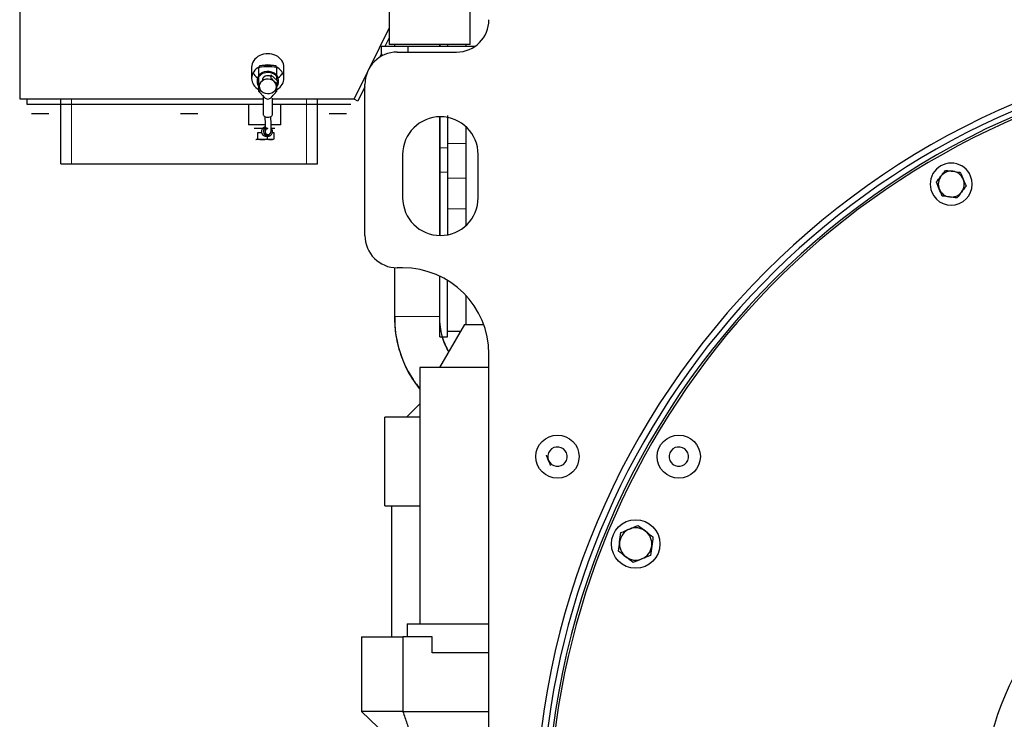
# Model space of a CAD drawing. Header units: inches. Extents: x 0 to 29700, y -16 to 21000.
# Tile 167 of 256: x 13709 to 14622, y 8683 to 9332. Entities that reach past the tile are written whole.
import ezdxf

# ---------------------------------------------------------------- set-up
doc = ezdxf.new("R2010")
doc.units = ezdxf.units.IN
doc.layers.add('1', color=7, linetype='Continuous', true_color=0xffffff)
doc.layers.add('254', color=7, linetype='Continuous', true_color=0xffffff)

msp = doc.modelspace()

# ---------------------------------------------------------------- linework, layer by layer
at = {"layer": '1', "color": 2, "linetype": 'Continuous', "lineweight": 25}
for p, q in [((14098.616, 9306.752), (14098.616, 9308.755)), ((14098.618, 9308.75), (14098.618, 9306.75)), ((14105.618, 9308.75), (14105.618, 9306.75)), ((14122.618, 9308.756), (14122.618, 9306.752)), ((14098.616, 9131.759), (14098.616, 9241.749)), ((14098.618, 9241.746), (14098.618, 9213.112)), ((14105.618, 9243.056), (14105.618, 9213.112)), ((14122.618, 9232.696), (14122.618, 9140.815)), ((14098.618, 9213.112), (14098.618, 9190.388)), ((14105.618, 9213.112), (14105.618, 9190.388)), ((14098.618, 9190.388), (14098.618, 9131.754)), ((14105.618, 9190.388), (14105.618, 9132.359)), ((14098.616, 9056.569), (14098.616, 9093.931)), ((14098.618, 9037.92), (14098.618, 9093.927)), ((14105.618, 9037.92), (14105.618, 9090.142)), ((14122.618, 9076.32), (14122.618, 9049.255)), ((14121.512, 9049.247), (14098.418, 9009.247)), ((14121.512, 9049.247), (14139.247, 9049.247)), ((14098.618, 9037.92), (14105.618, 9037.92)), ((14117.668, 9042.59), (14105.618, 9042.59)), ((14144.117, 9009.247), (14079.918, 9009.247)), ((14079.918, 9009.247), (14079.918, 8771.747)), ((14067.548, 8963.278), (14079.919, 8975.648)), ((14079.918, 8963.277), (14047.618, 8963.277)), ((14047.618, 8881.277), (14047.618, 8963.277)), ((14047.618, 8881.277), (14079.918, 8881.277)), ((14054.017, 8759.746), (14054.017, 8881.273)), ((14068.418, 8771.747), (14068.418, 8759.747)), ((14068.418, 8771.747), (14144.123, 8771.747)), ((14025.918, 8759.747), (14025.918, 8690.441)), ((14025.918, 8759.747), (14064.428, 8759.747)), ((14091.591, 8759.747), (14064.428, 8759.747)), ((14064.428, 8759.747), (14064.428, 8690.441)), ((14091.591, 8744.747), (14091.591, 8759.747)), ((14144.12, 8744.747), (14091.591, 8744.747)), ((14025.918, 8690.441), (14048.918, 8668.441)), ((14064.428, 8690.441), (14025.918, 8690.441)), ((14064.428, 8690.441), (14144.117, 8690.441))]:
    msp.add_line(p, q, dxfattribs=at)
at = {"layer": '1', "color": 110, "linetype": 'Continuous', "lineweight": 13}
for p, q in [((14098.618, 9213.112), (14105.618, 9213.112)), ((14122.618, 9217.04), (14105.618, 9217.04)), ((14098.618, 9190.388), (14105.618, 9190.388)), ((14122.618, 9185.006), (14105.618, 9185.006)), ((14122.618, 9156.532), (14105.618, 9156.532)), ((14057.042, 9056.569), (14077.616, 9056.569)), ((14077.616, 9056.569), (14098.615, 9056.569))]:
    msp.add_line(p, q, dxfattribs=at)
at = {"layer": '1', "color": 2, "linetype": 'Continuous', "lineweight": 25}
for points, knots in [([(14056.616, 9056.569), (14056.615, 9046.241), (14059.291, 9026.359), (14069.096, 9004.426), (14077.053, 8993.523), (14079.21, 8990.865)], [0, 0, 0, 0, 0.4206977, 0.8520613, 1, 1, 1, 1]), ([(14106.843, 9024.031), (14104.256, 9028.393), (14099.856, 9038.839), (14098.503, 9050.111), (14098.616, 9056.569)], [0, 0, 0, 0, 0.4605843, 1, 1, 1, 1]), ([(14064.428, 8690.441), (14065.017, 8688.6), (14065.617, 8686.761), (14066.838, 8683.086), (14067.46, 8681.25), (14068.729, 8677.582), (14069.376, 8675.751), (14070.698, 8672.092), (14071.374, 8670.266), (14072.066, 8668.441)], [0, 0, 0, 0, 0.25, 0.25, 0.5, 0.5, 0.75, 0.75, 1, 1, 1, 1])]:
    msp.add_open_spline(points, degree=3, knots=knots, dxfattribs=at)
at = {"layer": '254', "color": 2, "linetype": 'Continuous', "lineweight": 25}
for p, q in [((13709.118, 9466.555), (13709.118, 9258.249)), ((14051.618, 9359.749), (14051.618, 9308.749)), ((14126.618, 9308.749), (14126.618, 9359.749)), ((14033.565, 9287.468), (14051.619, 9323.98)), ((14033.567, 9287.471), (14051.619, 9323.98)), ((14051.618, 9314.953), (14047.562, 9306.75)), ((14044.118, 9306.749), (14044.118, 9301.749)), ((14069.118, 9306.749), (14044.118, 9306.749)), ((14103.482, 9308.749), (14051.618, 9308.749)), ((14056.464, 9308.746), (14056.464, 9306.746)), ((14059.118, 9301.749), (14114.118, 9301.749)), ((14069.118, 9301.749), (14069.118, 9306.749)), ((14130.7, 9306.749), (14069.118, 9306.749)), ((14126.618, 9308.749), (14103.482, 9308.749)), ((14044.349, 9300.253), (14042.658, 9296.833)), ((13924.118, 9287.647), (13924.118, 9277.336)), ((13930.618, 9286.721), (13930.618, 9279.862)), ((13931.468, 9288.908), (13931.468, 9287.552)), ((13946.768, 9287.552), (13946.768, 9288.908)), ((13947.618, 9279.862), (13947.618, 9286.721)), ((13954.118, 9277.336), (13954.118, 9287.647)), ((14019.041, 9258.094), (14031.116, 9282.514)), ((14019.118, 9258.249), (14031.115, 9282.514)), ((13929.118, 9275.437), (13929.118, 9274.352)), ((13930.618, 9278.776), (13930.618, 9271.013)), ((13933.868, 9275.437), (13933.894, 9274.992)), ((13941.953, 9280.759), (13941.953, 9277.674)), ((13948.149, 9275.005), (13941.953, 9280.759)), ((13944.341, 9274.992), (13944.354, 9275.123)), ((13947.618, 9275.498), (13947.618, 9278.776)), ((13948.149, 9271.919), (13948.149, 9275.005)), ((13949.118, 9274.352), (13949.118, 9275.437)), ((13930.618, 9269.927), (13930.618, 9265.358)), ((13930.618, 9265.358), (13936.043, 9259.545)), ((13933.224, 9265.358), (13930.618, 9265.358)), ((13942.192, 9259.545), (13947.618, 9265.358)), ((13947.618, 9265.358), (13945.011, 9265.358)), ((13947.618, 9271.013), (13947.618, 9272.312)), ((13947.618, 9265.358), (13947.618, 9269.927)), ((14029.119, 9269.451), (14022.627, 9256.321)), ((14029.118, 9131.749), (14029.118, 9271.749)), ((13709.118, 9258.249), (13934.865, 9258.249)), ((13716.118, 9253.249), (13716.118, 9258.249)), ((13747.118, 9198.249), (13747.118, 9258.249)), ((13934.868, 9260.804), (13934.868, 9243.707)), ((13943.366, 9258.249), (14019.118, 9258.249)), ((13943.368, 9243.707), (13943.368, 9259.001)), ((13985.118, 9198.249), (13985.118, 9258.249)), ((14022.627, 9256.321), (14019.041, 9258.094)), ((13934.864, 9253.249), (13716.118, 9253.249)), ((13921.118, 9253.249), (13921.118, 9234.249)), ((14016.118, 9253.249), (13943.363, 9253.249)), ((13951.118, 9234.249), (13951.118, 9253.249)), ((13724.118, 9244.349), (13720.118, 9244.349)), ((13732.118, 9244.349), (13724.118, 9244.349)), ((13736.118, 9244.349), (13732.118, 9244.349)), ((13862.118, 9244.349), (13858.118, 9244.349)), ((13870.118, 9244.349), (13862.118, 9244.349)), ((13874.118, 9244.349), (13870.118, 9244.349)), ((14000.118, 9244.349), (13996.118, 9244.349)), ((14008.118, 9244.349), (14000.118, 9244.349)), ((14012.118, 9244.349), (14008.118, 9244.349)), ((13936.67, 9234.249), (13921.118, 9234.249)), ((13926.475, 9230.749), (13926.479, 9230.749)), ((13928.696, 9230.749), (13926.479, 9230.749)), ((13934.187, 9230.749), (13928.696, 9230.749)), ((13936.878, 9230.749), (13936.027, 9230.749)), ((13949.974, 9234.249), (13942.207, 9234.249)), ((13945.631, 9230.749), (13942.483, 9230.749)), ((13951.118, 9234.249), (13949.974, 9234.249)), ((13928.118, 9220.549), (13928.392, 9220.549)), ((13934.052, 9220.549), (13928.392, 9220.549)), ((13933.338, 9226.949), (13929.59, 9226.949)), ((13929.59, 9226.949), (13929.59, 9221.264)), ((13941.778, 9220.549), (13934.052, 9220.549)), ((13937.512, 9223.749), (13939.255, 9223.749)), ((13938.514, 9225.249), (13938.514, 9223.871)), ((13938.514, 9223.749), (13938.514, 9221.264)), ((13944.118, 9220.549), (13941.778, 9220.549)), ((13945.042, 9226.949), (13943.358, 9226.949)), ((13945.042, 9221.264), (13945.042, 9226.949)), ((14064.118, 9206.749), (14064.118, 9166.749)), ((14134.118, 9166.749), (14134.118, 9206.749)), ((13747.118, 9198.249), (13757.118, 9198.249)), ((13757.118, 9198.249), (13975.118, 9198.249)), ((13975.118, 9198.249), (13985.118, 9198.249)), ((14056.464, 9101.868), (14056.464, 9056.494)), ((14064.118, 9101.749), (14059.118, 9101.749)), ((14144.118, 8462.922), (14144.118, 9021.749))]:
    msp.add_line(p, q, dxfattribs=at)
at = {"layer": '254', "color": 110, "linetype": 'Continuous', "lineweight": 13}
for p, q in [((13757.118, 9198.249), (13757.118, 9258.249)), ((13975.118, 9198.249), (13975.118, 9258.249))]:
    msp.add_line(p, q, dxfattribs=at)
at = {"layer": '254', "color": 2, "linetype": 'Continuous', "lineweight": 25}
for centre, radius in [((14207.618, 8926.749), 20), ((14320.06, 8926.749), 20), ((14280.141, 8845.801), 22.5)]:
    msp.add_circle(centre, radius, dxfattribs=at)
for centre, radius, start, end in [((14114.118, 9331.749), 30, 270, 0), ((14917.618, 8581.749), 730.774, 90, 270), ((14059.118, 9271.749), 30, 90, 180), ((14049.118, 9301.749), 5, 180, 221.719219), ((14917.618, 8581.749), 725, 33.104531, 270), ((14917.618, 8581.749), 720, 90, 270), ((14917.618, 8581.749), 718, 32.664375, 270), ((14099.118, 9206.749), 35, 0, 180), ((14572.618, 9179.307), 19.5, 22.448281, 202.448281), ((14572.618, 9179.307), 12, 82.448281, 142.448281), ((14572.618, 9179.307), 12, 22.448281, 82.448281), ((14572.618, 9179.307), 19.5, 202.448281, 22.448281), ((14572.618, 9179.307), 12, 142.448281, 202.448281), ((14572.618, 9179.307), 12, 322.448281, 22.448281), ((14572.618, 9179.307), 12, 202.448281, 262.448281), ((14099.118, 9166.749), 35, 180, 0), ((14572.618, 9179.307), 12, 262.448281, 322.448281), ((14059.118, 9131.749), 30, 180, 270), ((14064.118, 9021.749), 80, 0, 90), ((14207.618, 8926.749), 9, 82.448281, 142.448281), ((14207.618, 8926.749), 9, 22.448281, 82.448281), ((14320.06, 8926.749), 9, 82.448281, 142.448281), ((14320.06, 8926.749), 9, 22.448281, 82.448281), ((14207.618, 8926.749), 9, 142.448281, 202.448281), ((14207.618, 8926.749), 9, 322.448281, 22.448281), ((14320.06, 8926.749), 9, 142.448281, 202.448281), ((14320.06, 8926.749), 9, 322.448281, 22.448281), ((14207.618, 8926.749), 9, 202.448281, 262.448281), ((14207.618, 8926.749), 9, 262.448281, 322.448281), ((14320.06, 8926.749), 9, 202.448281, 262.448281), ((14320.06, 8926.749), 9, 262.448281, 322.448281), ((14917.618, 8581.749), 320, 90, 200.1825), ((14280.141, 8845.801), 15, 112.448281, 172.448281), ((14280.141, 8845.801), 15, 52.448281, 112.448281), ((14280.141, 8845.801), 15, 352.448281, 52.448281), ((14280.141, 8845.801), 15, 172.448281, 232.448281), ((14280.141, 8845.801), 15, 292.448281, 352.448281), ((14280.141, 8845.801), 15, 232.448281, 292.448281)]:
    msp.add_arc(centre, radius, start, end, dxfattribs=at)
for centre, major_axis, ratio, start_param, end_param in [((13939.118, 9287.647), (15, 0), 0.8399447, 0, 3.1415927), ((13939.118, 9277.336), (-15, 0), 0.8399447, 5.2475396, 6.2831853), ((13939.118, 9287.647), (15, 0), 0.8399447, 3.5631551, 4.0223185), ((13939.118, 9275.437), (10, 0), 0.8399447, 1.9142078, 3.141687), ((13931.618, 9286.721), (1, 0), 0.8399447, 1.7213646, 3.1415927), ((13939.118, 9246.556), (51, 0), 0.8399447, 1.4202281, 1.7213646), ((13939.118, 9245.199), (51, 0), 0.8399447, 1.4202281, 1.7213646), ((13939.118, 9277.336), (-15, 0), 0.8399447, 4.3631813, 5.0614985), ((13939.118, 9275.437), (10, 0), 0.8399447, 0, 1.9142078), ((13939.118, 9274.352), (-10, 0), 0.8399447, 2.4922609, 5.0558005), ((13939.118, 9277.336), (-15, 0), 0.8399447, 2.1732949, 4.1771401), ((13946.618, 9286.721), (1, 0), 0.8399447, 0, 1.4202281), ((13939.118, 9287.647), (15, 0), 0.8399447, 5.4025576, 5.861721), ((13939.118, 9277.336), (-15, 0), 0.8399447, 0, 0.9683959), ((13939.118, 9274.352), (-10, 0), 0.8399447, 5.0558005, 6.2831853), ((13939.118, 9274.352), (-10, 0), 0.8399447, 0, 0.6494223), ((13939.118, 9275.437), (10, 0), 0.8399447, 3.206286, 3.7884624), ((13939.118, 9287.647), (15, 0), 0.8399447, 4.0538326, 4.1099886), ((13939.118, 9269.902), (8, 0), 0.8399447, 1.7824055, 2.829603), ((13939.118, 9275.437), (-5.25, 0), 0.8399447, 4.1418954, 6.2831853), ((13939.118, 9287.647), (15, 0), 0.8399447, 4.3564073, 4.4224789), ((13939.118, 9269.902), (8, 0), 0.8399447, 0.7352079, 1.7824055), ((13939.118, 9269.902), (8, 0), 0.8399447, 5.9711957, 7.0183932), ((13939.118, 9275.437), (10, 0), 0.8399447, 5.6363079, 6.2184843), ((13939.118, 9287.647), (15, 0), 0.8399447, 5.3148875, 5.3710435), ((13939.118, 9269.902), (8, 0), 0.8399447, 2.829603, 3.8768006), ((13939.118, 9269.902), (8, 0), 0.8399447, 3.8768006, 4.9239981), ((13939.118, 9269.902), (8, 0), 0.8399447, 4.9239981, 5.9711957), ((13939.118, 9257.344), (-4.233, 3.815), 0.0988325, 6.1278312, 7.1341184), ((13939.118, 9262.546), (0, 4.346), 0.9778608, 2.3329064, 3.9502789), ((13939.118, 9243.707), (-4.25, 0), 0.5426721, 0, 3.1415927), ((13937.551, 9227.999), (-2.996, 3.153), 0.9511928, 5.5483884, 6.8750076), ((13939.255, 9227.999), (0, -4.25), 0.9961947, 3.7342737, 4.712389), ((13939.255, 9227.999), (0, -4.25), 0.9961947, 4.712389, 6.2831853), ((13937.551, 9227.999), (-1.938, 2.04), 0.9511928, 5.5473885, 6.3667205), ((13939.255, 9227.999), (0, 2.75), 0.9961947, 0.0002465, 1.5707963), ((13939.255, 9227.999), (0, 2.75), 0.9961947, 1.6270466, 4.539209), ((13939.255, 9227.999), (0, -4.25), 0.9961947, 0, 2.3810327), ((13937.3, 9227.999), (-2.996, 3.153), 0.9511928, 1.5981095, 3.2154819), ((13937.512, 9227.999), (0, -2.75), 0.9961947, 5.3998123, 6.2828377)]:
    msp.add_ellipse(centre, major_axis=major_axis, ratio=ratio, start_param=start_param, end_param=end_param, dxfattribs=at)
for points, degree in [([(13941.953, 9277.674), (13942.955, 9276.509), (13944.002, 9275.384), (13945.051, 9274.409)], 3), ([(13945.051, 9274.409), (13946.1, 9273.435), (13947.14, 9272.621), (13948.149, 9271.919)], 3), ([(13939.206, 9230.749), (13937.402, 9230.749)], 1), ([(13929.59, 9221.264), (13931.05, 9220.827), (13932.532, 9220.549), (13934.052, 9220.549)], 3), ([(13934.052, 9220.549), (13935.567, 9220.549), (13937.058, 9220.829), (13938.514, 9221.264)], 3), ([(13937.512, 9225.249), (13939.255, 9225.249)], 1), ([(13938.514, 9221.264), (13939.57, 9220.832), (13940.672, 9220.549), (13941.778, 9220.549)], 3), ([(13941.778, 9220.549), (13942.883, 9220.549), (13943.979, 9220.829), (13945.042, 9221.264)], 3), ([(14563.104, 9186.62), (14564.537, 9188.485), (14565.948, 9190.321), (14567.327, 9192.113)], 3), ([(14567.327, 9192.113), (14569.574, 9191.815), (14571.854, 9191.513), (14574.195, 9191.203)], 3), ([(14574.195, 9191.203), (14576.526, 9190.894), (14578.821, 9190.589), (14581.063, 9190.292)], 3), ([(14558.881, 9181.128), (14560.263, 9182.925), (14561.665, 9184.749), (14563.104, 9186.62)], 3), ([(14581.063, 9190.292), (14581.919, 9188.221), (14582.812, 9186.058), (14583.708, 9183.889)], 3), ([(14583.708, 9183.889), (14584.604, 9181.721), (14585.492, 9179.572), (14586.354, 9177.486)], 3), ([(14561.527, 9174.725), (14560.631, 9176.894), (14559.737, 9179.056), (14558.881, 9181.128)], 3), ([(14564.172, 9168.321), (14563.311, 9170.407), (14562.422, 9172.557), (14561.527, 9174.725)], 3), ([(14586.354, 9177.486), (14584.972, 9175.689), (14583.57, 9173.865), (14582.131, 9171.993)], 3), ([(14571.041, 9167.411), (14568.709, 9167.72), (14566.414, 9168.024), (14564.172, 9168.321)], 3), ([(14577.909, 9166.5), (14575.662, 9166.798), (14573.381, 9167.101), (14571.041, 9167.411)], 3), ([(14582.131, 9171.993), (14580.698, 9170.128), (14579.287, 9168.293), (14577.909, 9166.5)], 3), ([(14199.3, 8923.313), (14198.627, 8924.94), (14197.957, 8926.561), (14197.315, 8928.115)], 3), ([(14201.284, 8918.51), (14200.637, 8920.075), (14199.971, 8921.687), (14199.3, 8923.313)], 3), ([(14274.413, 8859.664), (14277.122, 8860.784), (14279.809, 8861.894), (14282.417, 8862.971)], 3), ([(14282.417, 8862.971), (14284.663, 8861.244), (14286.943, 8859.491), (14289.283, 8857.693)], 3), ([(14265.271, 8847.772), (14265.657, 8850.686), (14266.038, 8853.555), (14266.409, 8856.357)], 3), ([(14266.409, 8856.357), (14268.998, 8857.427), (14271.701, 8858.544), (14274.413, 8859.664)], 3), ([(14289.283, 8857.693), (14291.614, 8855.901), (14293.908, 8854.137), (14296.149, 8852.415)], 3), ([(14264.133, 8839.187), (14264.505, 8841.996), (14264.883, 8844.847), (14265.271, 8847.772)], 3), ([(14296.149, 8852.415), (14295.776, 8849.606), (14295.398, 8846.755), (14295.011, 8843.829)], 3), ([(14270.999, 8833.909), (14268.668, 8835.7), (14266.373, 8837.464), (14264.133, 8839.187)], 3), ([(14293.872, 8835.244), (14291.265, 8834.167), (14288.578, 8833.057), (14285.868, 8831.937)], 3), ([(14295.011, 8843.829), (14294.624, 8840.915), (14294.244, 8838.046), (14293.872, 8835.244)], 3), ([(14277.864, 8828.63), (14275.618, 8830.357), (14273.338, 8832.11), (14270.999, 8833.909)], 3), ([(14285.868, 8831.937), (14283.157, 8830.817), (14280.454, 8829.7), (14277.864, 8828.63)], 3)]:
    msp.add_open_spline(points, degree=degree, dxfattribs=at)
for points, knots in [([(13942.192, 9259.545), (13942.198, 9259.552), (13942.211, 9259.565), (13942.231, 9259.586), (13942.25, 9259.607), (13942.269, 9259.627), (13942.287, 9259.648), (13942.306, 9259.668), (13942.325, 9259.688), (13942.343, 9259.708), (13942.361, 9259.728), (13942.379, 9259.748), (13942.397, 9259.767), (13942.415, 9259.787), (13942.432, 9259.806), (13942.45, 9259.826), (13942.467, 9259.845), (13942.484, 9259.864), (13942.501, 9259.883), (13942.518, 9259.902), (13942.535, 9259.921), (13942.551, 9259.939), (13942.568, 9259.958), (13942.584, 9259.976), (13942.6, 9259.994), (13942.616, 9260.012), (13942.632, 9260.03), (13942.647, 9260.048), (13942.663, 9260.066), (13942.678, 9260.084), (13942.693, 9260.101), (13942.708, 9260.119), (13942.723, 9260.136), (13942.737, 9260.153), (13942.752, 9260.17), (13942.766, 9260.187), (13942.78, 9260.204), (13942.794, 9260.221), (13942.808, 9260.237), (13942.822, 9260.253), (13942.835, 9260.27), (13942.849, 9260.286), (13942.862, 9260.302), (13942.875, 9260.318), (13942.888, 9260.333), (13942.9, 9260.349), (13942.913, 9260.365), (13942.925, 9260.38), (13942.937, 9260.395), (13942.949, 9260.41), (13942.961, 9260.425), (13942.973, 9260.44), (13942.984, 9260.454), (13942.996, 9260.469), (13943.007, 9260.483), (13943.018, 9260.498), (13943.029, 9260.512), (13943.039, 9260.526), (13943.05, 9260.539), (13943.063, 9260.557), (13943.078, 9260.577), (13943.095, 9260.6), (13943.112, 9260.623), (13943.129, 9260.646), (13943.144, 9260.668), (13943.16, 9260.69), (13943.175, 9260.711), (13943.189, 9260.732), (13943.203, 9260.753), (13943.216, 9260.773), (13943.229, 9260.792), (13943.241, 9260.812), (13943.252, 9260.83), (13943.264, 9260.849), (13943.274, 9260.867), (13943.284, 9260.884), (13943.294, 9260.901), (13943.302, 9260.917), (13943.311, 9260.933), (13943.319, 9260.949), (13943.326, 9260.964), (13943.332, 9260.979), (13943.339, 9260.993), (13943.344, 9261.006), (13943.349, 9261.019), (13943.353, 9261.032), (13943.357, 9261.044), (13943.36, 9261.056), (13943.363, 9261.067), (13943.365, 9261.078), (13943.367, 9261.088), (13943.367, 9261.098), (13943.368, 9261.104), (13943.368, 9261.107)], [0, 0, 0, 0, 0.0091238, 0.0182209, 0.0272916, 0.0363363, 0.0453553, 0.0543489, 0.0633175, 0.0722615, 0.0811813, 0.0900771, 0.0989493, 0.1077984, 0.1166246, 0.1254284, 0.1342101, 0.1429701, 0.1517088, 0.1604266, 0.1691239, 0.1778009, 0.1864582, 0.1950962, 0.2037151, 0.2123155, 0.2208977, 0.2294622, 0.2380093, 0.2465394, 0.255053, 0.2635505, 0.2720323, 0.2804988, 0.2889504, 0.2973876, 0.3058108, 0.3142204, 0.3226168, 0.3310005, 0.3393719, 0.3477314, 0.3560796, 0.3644167, 0.3727434, 0.3810599, 0.3893668, 0.3976645, 0.4059534, 0.414234, 0.4225068, 0.4307722, 0.4390306, 0.4472826, 0.4555285, 0.4637688, 0.472004, 0.4802345, 0.4884608, 0.4966834, 0.5112452, 0.5258251, 0.5404256, 0.5550493, 0.5696986, 0.5843762, 0.5990844, 0.6138259, 0.6286031, 0.6434183, 0.6582742, 0.673173, 0.6881172, 0.7031091, 0.7181511, 0.7332456, 0.7483948, 0.7636009, 0.7788664, 0.7941933, 0.8095838, 0.8250403, 0.8405647, 0.8561592, 0.871826, 0.887567, 0.9033843, 0.9192798, 0.9352557, 0.9513137, 0.9674559, 0.983684, 1, 1, 1, 1]), ([(13943.368, 9261.107), (13943.368, 9261.108), (13943.368, 9261.112), (13943.367, 9261.117), (13943.367, 9261.121), (13943.366, 9261.126), (13943.365, 9261.13), (13943.364, 9261.135), (13943.363, 9261.139), (13943.361, 9261.143), (13943.36, 9261.146), (13943.358, 9261.15), (13943.356, 9261.153), (13943.353, 9261.156), (13943.351, 9261.159), (13943.348, 9261.162), (13943.345, 9261.165), (13943.342, 9261.167), (13943.338, 9261.169), (13943.335, 9261.171), (13943.331, 9261.173), (13943.327, 9261.175), (13943.323, 9261.176), (13943.318, 9261.178), (13943.314, 9261.179), (13943.309, 9261.18), (13943.304, 9261.181), (13943.299, 9261.181), (13943.293, 9261.182), (13943.288, 9261.182), (13943.282, 9261.182), (13943.275, 9261.182), (13943.269, 9261.181), (13943.263, 9261.181), (13943.256, 9261.18), (13943.249, 9261.179), (13943.244, 9261.178), (13943.242, 9261.178)], [0, 0, 0, 0, 0.0265981, 0.0533027, 0.0801146, 0.1070349, 0.1340644, 0.1612042, 0.1884552, 0.2158181, 0.243294, 0.2708838, 0.2985882, 0.3264083, 0.3543447, 0.3823984, 0.4105702, 0.4388609, 0.4672714, 0.4958024, 0.5244547, 0.5532291, 0.5821264, 0.6111474, 0.6402927, 0.6695632, 0.6989595, 0.7284824, 0.7581326, 0.7879108, 0.8178178, 0.8478541, 0.8780205, 0.9083176, 0.9387461, 0.9693067, 1, 1, 1, 1]), ([(13936.401, 9241.725), (13936.466, 9238.529), (13936.61, 9235.174), (13936.779, 9232.159), (13936.859, 9231.643), (13936.901, 9231.606), (13936.906, 9231.604)], [0, 0, 0, 0, 0.7400799, 0.9427457, 0.9934889, 1, 1, 1, 1]), ([(13939.235, 9225.249), (13939.697, 9225.213), (13940.429, 9225.505), (13941.342, 9226.375), (13942.031, 9227.536), (13942.202, 9229.201), (13942.182, 9233.871), (13942.083, 9238.674), (13941.949, 9241.903)], [0, 0, 0, 0, 0.117464, 0.1856602, 0.2224106, 0.2947797, 0.5780651, 1, 1, 1, 1]), ([(13933.216, 9227.999), (13933.216, 9227.99), (13933.215, 9227.971), (13933.214, 9227.942), (13933.214, 9227.914), (13933.213, 9227.885), (13933.213, 9227.857), (13933.213, 9227.829), (13933.213, 9227.8), (13933.214, 9227.772), (13933.215, 9227.744), (13933.215, 9227.715), (13933.217, 9227.687), (13933.218, 9227.659), (13933.219, 9227.631), (13933.221, 9227.603), (13933.223, 9227.574), (13933.225, 9227.546), (13933.227, 9227.518), (13933.23, 9227.49), (13933.233, 9227.462), (13933.235, 9227.434), (13933.239, 9227.406), (13933.242, 9227.379), (13933.245, 9227.351), (13933.249, 9227.323), (13933.253, 9227.295), (13933.257, 9227.267), (13933.261, 9227.24), (13933.266, 9227.212), (13933.271, 9227.185), (13933.276, 9227.157), (13933.281, 9227.13), (13933.286, 9227.102), (13933.292, 9227.075), (13933.297, 9227.048), (13933.303, 9227.02), (13933.309, 9226.993), (13933.315, 9226.966), (13933.322, 9226.939), (13933.328, 9226.912), (13933.335, 9226.885), (13933.342, 9226.858), (13933.35, 9226.831), (13933.357, 9226.805), (13933.365, 9226.778), (13933.372, 9226.751), (13933.38, 9226.725), (13933.388, 9226.698), (13933.397, 9226.672), (13933.405, 9226.646), (13933.414, 9226.619), (13933.423, 9226.593), (13933.432, 9226.567), (13933.441, 9226.541), (13933.451, 9226.515), (13933.46, 9226.489), (13933.47, 9226.463), (13933.48, 9226.437), (13933.494, 9226.403), (13933.511, 9226.361), (13933.532, 9226.31), (13933.555, 9226.26), (13933.578, 9226.21), (13933.601, 9226.16), (13933.626, 9226.111), (13933.651, 9226.061), (13933.677, 9226.012), (13933.703, 9225.964), (13933.731, 9225.915), (13933.759, 9225.867), (13933.788, 9225.819), (13933.817, 9225.772), (13933.847, 9225.725), (13933.878, 9225.678), (13933.91, 9225.632), (13933.942, 9225.586), (13933.975, 9225.54), (13934.009, 9225.495), (13934.044, 9225.45), (13934.079, 9225.405), (13934.114, 9225.361), (13934.151, 9225.317), (13934.188, 9225.274), (13934.226, 9225.231), (13934.264, 9225.189), (13934.304, 9225.147), (13934.343, 9225.106), (13934.37, 9225.078), (13934.384, 9225.065)], [0, 0, 0, 0, 0.0092933, 0.0185579, 0.0277942, 0.0370025, 0.0461831, 0.0553365, 0.0644629, 0.0735627, 0.0826363, 0.0916841, 0.1007063, 0.1097033, 0.1186756, 0.1276235, 0.1365474, 0.1454476, 0.1543245, 0.1631786, 0.1720102, 0.1808196, 0.1896073, 0.1983737, 0.2071192, 0.2158442, 0.224549, 0.2332342, 0.2419, 0.250547, 0.2591754, 0.2677859, 0.2763787, 0.2849543, 0.2935131, 0.3020555, 0.310582, 0.3190931, 0.327589, 0.3360704, 0.3445376, 0.352991, 0.3614312, 0.3698585, 0.3782734, 0.3866764, 0.3950679, 0.4034483, 0.4118182, 0.420178, 0.4285281, 0.4368689, 0.4452011, 0.453525, 0.461841, 0.4701497, 0.4784516, 0.486747, 0.4950366, 0.5033206, 0.5197677, 0.5362316, 0.5527162, 0.5692251, 0.5857618, 0.6023301, 0.6189336, 0.6355757, 0.6522601, 0.6689902, 0.6857697, 0.7026019, 0.7194903, 0.7364383, 0.7534492, 0.7705264, 0.7876731, 0.8048927, 0.8221883, 0.8395631, 0.8570202, 0.8745627, 0.8921936, 0.9099159, 0.9277326, 0.9456465, 0.9636605, 0.9817774, 1, 1, 1, 1]), ([(13933.392, 9229.027), (13933.389, 9229.017), (13933.383, 9228.997), (13933.374, 9228.968), (13933.366, 9228.938), (13933.357, 9228.909), (13933.349, 9228.879), (13933.342, 9228.85), (13933.334, 9228.82), (13933.327, 9228.791), (13933.32, 9228.761), (13933.313, 9228.732), (13933.306, 9228.703), (13933.3, 9228.673), (13933.294, 9228.644), (13933.288, 9228.614), (13933.282, 9228.585), (13933.277, 9228.555), (13933.271, 9228.526), (13933.266, 9228.496), (13933.262, 9228.467), (13933.257, 9228.437), (13933.253, 9228.408), (13933.249, 9228.379), (13933.245, 9228.349), (13933.241, 9228.32), (13933.238, 9228.291), (13933.235, 9228.261), (13933.232, 9228.232), (13933.229, 9228.203), (13933.226, 9228.174), (13933.224, 9228.145), (13933.222, 9228.115), (13933.22, 9228.086), (13933.218, 9228.057), (13933.217, 9228.028), (13933.216, 9228.009), (13933.216, 9227.999)], [0, 0, 0, 0, 0.0306933, 0.0612539, 0.0916824, 0.1219795, 0.1521459, 0.1821822, 0.2120892, 0.2418674, 0.2715176, 0.3010405, 0.3304368, 0.3597073, 0.3888526, 0.4178736, 0.4467709, 0.4755453, 0.5041976, 0.5327286, 0.5611391, 0.5894298, 0.6176016, 0.6456553, 0.6735917, 0.7014118, 0.7291162, 0.756706, 0.7841819, 0.8115448, 0.8387958, 0.8659356, 0.8929651, 0.9198854, 0.9466973, 0.9734019, 1, 1, 1, 1]), ([(13937.486, 9231.575), (13937.566, 9231.512), (13938.178, 9231.107), (13938.732, 9230.838), (13939.207, 9230.749)], [0, 0, 0, 0, 0.1369898, 1, 1, 1, 1]), ([(14056.795, 9056.503), (14056.642, 9051.33), (14057.184, 9039.551), (14061.6, 9021.437), (14069.323, 9004.065), (14076.207, 8993.926), (14079.736, 8989.6)], [0, 0, 0, 0, 0.2107161, 0.4870379, 0.7635628, 1, 1, 1, 1]), ([(14106.846, 9024.149), (14105.8, 9025.99), (14103.607, 9030.357), (14101.885, 9035.049), (14101.097, 9037.75)], [0, 0, 0, 0, 0.4381329, 1, 1, 1, 1])]:
    msp.add_open_spline(points, degree=3, knots=knots, dxfattribs=at)
msp.add_rational_spline([(13936.516, 9227.999), (13936.516, 9227.96), (13936.516, 9227.921), (13936.518, 9227.883), (13936.52, 9227.845)], [1.01611378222, 1.01635255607, 1.01652179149, 1.01661171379, 1.01661171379], degree=4, dxfattribs=at)
at = {"layer": '254', "color": 110, "linetype": 'Continuous', "lineweight": 13}
for points, weights in [([(14077.464, 9056.494), (14056.464, 9056.494), (14056.464, 9056.494)], [1, 0.500009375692, 0.500000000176]), ([(14096.352, 9056.494), (14090.607, 9056.494), (14077.464, 9056.494)], [1, 0.6150558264, 0.526475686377])]:
    msp.add_rational_spline(points, weights, degree=2, dxfattribs=at)
msp.add_rational_spline([(14098.464, 9056.494), (14098.464, 9056.494), (14098.464, 9056.494), (14096.352, 9056.494)], [0.500000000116, 0.5, 0.5, 0.526475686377], degree=2, knots=[0, 0, 0, 0.0000662, 1, 1, 1], dxfattribs=at)

doc.saveas('drawing.dxf')
